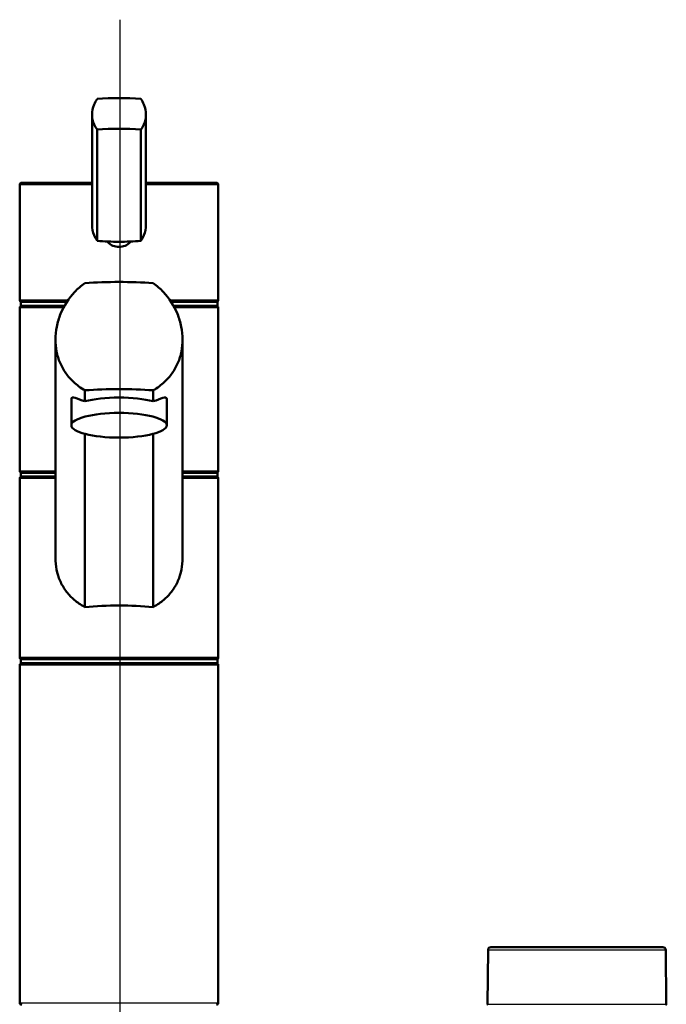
# Model space of a CAD drawing. Header units: millimetres. Extents: x 100 to 2000, y 93 to 4052.
# Tile 20 of 24: x 885 to 1048, y 1757 to 2005. Entities that reach past the tile are written whole.
import ezdxf

# ---------------------------------------------------------------- set-up
doc = ezdxf.new("R2010")
doc.units = ezdxf.units.MM
doc.header["$LTSCALE"] = 10
for name, color, linetype, lineweight in [('Centerline(ISO)', 7, 'Continuous', 25), ('Visible Edges(ISO)', 7, 'Continuous', 50), ('Visible Tangent Edges(ISO)', 7, 'Continuous', 25)]:
    doc.layers.add(name, color=color, linetype=linetype, lineweight=lineweight)

msp = doc.modelspace()

# ---------------------------------------------------------------- linework, layer by layer
at = {"layer": 'Centerline(ISO)', "linetype": 'Continuous'}
msp.add_line((910.56, 832.76), (910.56, 2004.58), dxfattribs=at)
at = {"layer": 'Visible Edges(ISO)'}
for p, q in [((903.51, 1980.63), (903.51, 1952.85)), ((917.07, 1980.63), (917.07, 1952.85)), ((904.81, 1976.89), (904.81, 1948.87)), ((915.77, 1976.89), (915.77, 1948.87)), ((885.29, 1934.04), (885.29, 1962.99)), ((885.79, 1963.49), (903.51, 1963.49)), ((917.07, 1963.49), (934.79, 1963.49)), ((935.29, 1934.04), (935.29, 1962.99)), ((885.29, 1890.99), (885.29, 1931.99)), ((885.54, 1933.49), (897.16, 1933.49)), ((885.54, 1932.49), (885.54, 1933.49)), ((885.54, 1932.49), (896.56, 1932.49)), ((923.41, 1933.49), (935.04, 1933.49)), ((924.02, 1932.49), (935.04, 1932.49)), ((935.04, 1932.49), (935.04, 1933.49)), ((935.29, 1890.99), (935.29, 1931.99)), ((894.29, 1868.99), (894.29, 1923.99)), ((926.29, 1868.99), (926.29, 1923.99)), ((901.7, 1911.24), (901.7, 1908.46)), ((918.88, 1908.46), (918.88, 1911.24)), ((898.29, 1902.43), (898.29, 1909.01)), ((922.29, 1902.43), (922.29, 1909.01)), ((901.7, 1900.26), (901.7, 1856.64)), ((918.88, 1856.64), (918.88, 1900.26)), ((885.54, 1890.49), (894.29, 1890.49)), ((885.54, 1889.49), (885.54, 1890.49)), ((926.29, 1890.49), (935.04, 1890.49)), ((935.04, 1889.49), (935.04, 1890.49)), ((885.29, 1843.99), (885.29, 1888.99)), ((885.54, 1889.49), (894.29, 1889.49)), ((926.29, 1889.49), (935.04, 1889.49)), ((935.29, 1843.99), (935.29, 1888.99)), ((885.54, 1843.49), (935.04, 1843.49)), ((885.54, 1842.49), (885.54, 1843.49)), ((935.04, 1842.49), (935.04, 1843.49)), ((885.29, 1756.99), (885.29, 1841.99)), ((885.54, 1842.49), (935.04, 1842.49)), ((935.29, 1756.99), (935.29, 1841.99)), ((1003.93, 1770.99), (1047.19, 1770.99)), ((1003.18, 1770.25), (1003.06, 1756.59)), ((1047.94, 1770.25), (1048.06, 1756.59))]:
    msp.add_line(p, q, dxfattribs=at)
for centre, radius, start, end in [((885.79, 1962.99), 0.5, 90, 180), ((934.79, 1962.99), 0.5, 0, 90), ((885.79, 1931.99), 0.5, 90, 180), ((934.79, 1931.99), 0.5, 0, 90), ((885.79, 1890.99), 0.5, 180, 270), ((934.79, 1890.99), 0.5, 270, 0), ((885.79, 1888.99), 0.5, 90, 180), ((934.79, 1888.99), 0.5, 0, 90), ((885.79, 1843.99), 0.5, 180, 270), ((934.79, 1843.99), 0.5, 270, 0), ((885.79, 1841.99), 0.5, 90, 180), ((934.79, 1841.99), 0.5, 0, 90), ((1003.93, 1770.24), 0.75, 90, 179.5), ((1047.19, 1770.24), 0.75, 0.5, 90), ((885.79, 1756.99), 0.5, 180, 270), ((934.79, 1756.99), 0.5, 270, 0), ((1003.16, 1756.59), 0.1, 179.5, 270), ((1047.96, 1756.59), 0.1, 270, 0.5)]:
    msp.add_arc(centre, radius, start, end, dxfattribs=at)
for centre, major_axis, ratio, start_param, end_param in [((910.29, 1980.18), (18, 0), 0.258819, 1.261603, 1.87999), ((910.29, 1972.46), (-18, 0), 0.258819, 4.403196, 5.021582), ((910.29, 1953.3), (18, 0), 0.258819, 4.403196, 4.712389), ((910.29, 1953.3), (18, 0), 0.258819, 4.712389, 5.021582), ((910.29, 1929.15), (-35, 0), 0.267949, 4.464493, 4.960285), ((913.51, 1934.06), (-28.23, -0.03), 0.454378, 6.282707, 6.287158), ((907.06, 1934.06), (28.23, -0.03), 0.454378, 6.279153, 6.283604), ((910.29, 1902.15), (35, 0), 0.267949, 1.3229, 1.818693), ((910.29, 1906.29), (12, 0), 0.258819, 0.773244, 2.368348), ((910.29, 1850.34), (-25, 0), 0.267949, 4.361736, 5.063042)]:
    msp.add_ellipse(centre, major_axis=major_axis, ratio=ratio, start_param=start_param, end_param=end_param, dxfattribs=at)
msp.add_ellipse((910.29, 1902.43), major_axis=(12, 0), ratio=0.258819, dxfattribs=at)
for points, knots in [([(904.81, 1976.89), (904.5, 1977.28), (904.23, 1977.71), (903.68, 1978.94), (903.51, 1979.8), (903.51, 1980.63), (903.51, 1981.47), (903.68, 1982.37), (904.23, 1983.71), (904.5, 1984.18), (904.81, 1984.62)], [-0.412375, -0.412375, -0.412375, -0.412375, -0.2583698, -0.2583698, 0, 0, 0, 0.2583698, 0.2583698, 0.412375, 0.412375, 0.412375, 0.412375]), ([(915.77, 1984.62), (916.08, 1984.18), (916.34, 1983.71), (916.9, 1982.37), (917.07, 1981.47), (917.07, 1979.8), (916.9, 1978.94), (916.34, 1977.71), (916.08, 1977.28), (915.77, 1976.89)], [1.6537755, 1.6537755, 1.6537755, 1.6537755, 1.8077807, 1.8077807, 2.0661504, 2.0661504, 2.3245202, 2.3245202, 2.4785254, 2.4785254, 2.4785254, 2.4785254]), ([(903.51, 1952.85), (903.51, 1952.02), (903.68, 1951.12), (904.23, 1949.78), (904.5, 1949.3), (904.81, 1948.87)], [2.0661504, 2.0661504, 2.0661504, 2.0661504, 2.3245202, 2.3245202, 2.4785254, 2.4785254, 2.4785254, 2.4785254]), ([(915.77, 1948.87), (916.08, 1949.3), (916.34, 1949.78), (916.9, 1951.12), (917.07, 1952.02), (917.07, 1952.85)], [-0.412375, -0.412375, -0.412375, -0.412375, -0.2583698, -0.2583698, 0, 0, 0, 0]), ([(913.29, 1948.71), (913.23, 1948.64), (913.17, 1948.57), (912.76, 1948.16), (912.31, 1947.85), (911.32, 1947.45), (910.79, 1947.35), (909.79, 1947.35), (909.25, 1947.45), (908.27, 1947.85), (907.82, 1948.16), (907.4, 1948.57), (907.34, 1948.64), (907.28, 1948.71)], [1.5213453, 1.5213453, 1.5213453, 1.5213453, 1.5483531, 1.5483531, 1.6987794, 1.6987794, 1.8492057, 1.8492057, 1.9996321, 1.9996321, 2.1500584, 2.1500584, 2.1770661, 2.1770661, 2.1770661, 2.1770661]), ([(901.7, 1911.24), (900.64, 1911.84), (899.67, 1912.56), (898.14, 1913.99), (897.49, 1914.72), (896.35, 1916.33), (895.85, 1917.21), (895.06, 1919.06), (894.77, 1920.04), (894.38, 1922.02), (894.29, 1923.02), (894.29, 1925.06), (894.4, 1926.17), (894.83, 1928.35), (895.16, 1929.43), (896.44, 1932.55), (897.68, 1934.46), (899.87, 1936.8), (900.74, 1937.57), (901.7, 1938.24)], [3.250189, 3.250189, 3.250189, 3.250189, 3.606455, 3.606455, 3.897837, 3.897837, 4.18922, 4.18922, 4.480602, 4.480602, 4.771985, 4.771985, 5.094237, 5.094237, 5.41649, 5.41649, 6.060995, 6.060995, 6.40245, 6.40245, 6.40245, 6.40245]), ([(918.88, 1938.24), (919.83, 1937.57), (920.7, 1936.8), (922.9, 1934.46), (924.14, 1932.55), (925.41, 1929.43), (925.74, 1928.35), (926.18, 1926.17), (926.29, 1925.06), (926.29, 1923.99), (926.29, 1923.02), (926.2, 1922.02), (925.81, 1920.04), (925.51, 1919.06), (924.72, 1917.21), (924.23, 1916.33), (923.08, 1914.72), (922.44, 1913.99), (920.91, 1912.56), (919.94, 1911.84), (918.88, 1911.24)], [-1.630466, -1.630466, -1.630466, -1.630466, -1.289011, -1.289011, -0.644505, -0.644505, -0.322253, -0.322253, 0, 0, 0, 0.291382, 0.291382, 0.582765, 0.582765, 0.874147, 0.874147, 1.16553, 1.16553, 1.521796, 1.521796, 1.521796, 1.521796]), ([(885.79, 1933.49), (885.72, 1933.49), (885.66, 1933.5), (885.54, 1933.55), (885.49, 1933.58), (885.4, 1933.67), (885.36, 1933.73), (885.32, 1933.82), (885.31, 1933.85), (885.29, 1933.92), (885.29, 1933.95), (885.29, 1933.99), (885.29, 1933.99), (885.29, 1933.99)], [0, 0, 0, 0, 0.01909892, 0.01909892, 0.03844467, 0.03844467, 0.05826351, 0.05826351, 0.06880313, 0.06880313, 0.07935705, 0.07935705, 0.07968074, 0.07968074, 0.07968074, 0.07968074]), ([(934.79, 1933.49), (934.85, 1933.49), (934.91, 1933.5), (935.03, 1933.55), (935.09, 1933.58), (935.18, 1933.67), (935.22, 1933.73), (935.26, 1933.82), (935.27, 1933.85), (935.28, 1933.92), (935.29, 1933.95), (935.29, 1933.99), (935.29, 1933.99), (935.29, 1933.99)], [-0.07942563, -0.07942563, -0.07942563, -0.07942563, -0.0603102, -0.0603102, -0.04094774, -0.04094774, -0.02111176, -0.02111176, -0.01056304, -0.01056304, 0, 0, 0.00032398, 0.00032398, 0.00032398, 0.00032398]), ([(898.29, 1909.01), (898.29, 1909.22), (898.37, 1909.34), (898.69, 1909.42), (898.93, 1909.39), (899.83, 1909.13), (900.7, 1908.79), (901.7, 1908.46)], [3.8131745, 3.8131745, 3.8131745, 3.8131745, 4.0538712, 4.0538712, 4.2945679, 4.2945679, 4.7601331, 4.7601331, 4.7601331, 4.7601331]), ([(918.88, 1908.46), (919.88, 1908.79), (920.74, 1909.13), (921.65, 1909.39), (921.89, 1909.42), (922.21, 1909.34), (922.29, 1909.22), (922.29, 1909.01)], [-0.9469587, -0.9469587, -0.9469587, -0.9469587, -0.4813934, -0.4813934, -0.2406967, -0.2406967, 0, 0, 0, 0]), ([(901.7, 1856.64), (901.52, 1856.73), (901.35, 1856.83), (900.29, 1857.45), (899.48, 1858.05), (898.09, 1859.3), (897.45, 1859.99), (896.33, 1861.52), (895.84, 1862.36), (895.06, 1864.14), (894.76, 1865.09), (894.38, 1867.03), (894.29, 1868.02), (894.29, 1868.99)], [3.275317, 3.275317, 3.275317, 3.275317, 3.336128, 3.336128, 3.646538, 3.646538, 3.937352, 3.937352, 4.228165, 4.228165, 4.518978, 4.518978, 4.809791, 4.809791, 4.809791, 4.809791]), ([(926.29, 1868.99), (926.29, 1868.02), (926.2, 1867.03), (925.81, 1865.09), (925.52, 1864.14), (924.74, 1862.36), (924.25, 1861.52), (923.13, 1859.99), (922.49, 1859.3), (921.1, 1858.05), (920.29, 1857.45), (919.23, 1856.83), (919.05, 1856.73), (918.88, 1856.64)], [0, 0, 0, 0, 0.290813, 0.290813, 0.581627, 0.581627, 0.87244, 0.87244, 1.163253, 1.163253, 1.473664, 1.473664, 1.534474, 1.534474, 1.534474, 1.534474])]:
    msp.add_open_spline(points, degree=3, knots=knots, dxfattribs=at)
at = {"layer": 'Visible Tangent Edges(ISO)'}
for p, q in [((903.51, 1962.99), (885.29, 1962.99)), ((935.29, 1962.99), (917.07, 1962.99)), ((885.29, 1933.99), (897.5, 1933.99)), ((896.29, 1931.99), (885.29, 1931.99)), ((923.08, 1933.99), (935.29, 1933.99)), ((935.29, 1931.99), (924.29, 1931.99)), ((885.29, 1890.99), (894.29, 1890.99)), ((926.29, 1890.99), (935.29, 1890.99)), ((894.29, 1888.99), (885.29, 1888.99)), ((935.29, 1888.99), (926.29, 1888.99)), ((885.29, 1843.99), (935.29, 1843.99)), ((935.29, 1841.99), (885.29, 1841.99)), ((1047.94, 1770.25), (1003.18, 1770.25)), ((885.29, 1756.99), (935.29, 1756.99)), ((1003.06, 1756.59), (1048.06, 1756.59))]:
    msp.add_line(p, q, dxfattribs=at)
for start_param, end_param in [(3.141593, 3.146117), (6.278661, 6.283185)]:
    msp.add_ellipse((910.29, 1934.04), major_axis=(25, 0), ratio=0.456982, start_param=start_param, end_param=end_param, dxfattribs=at)

doc.saveas('drawing.dxf')
